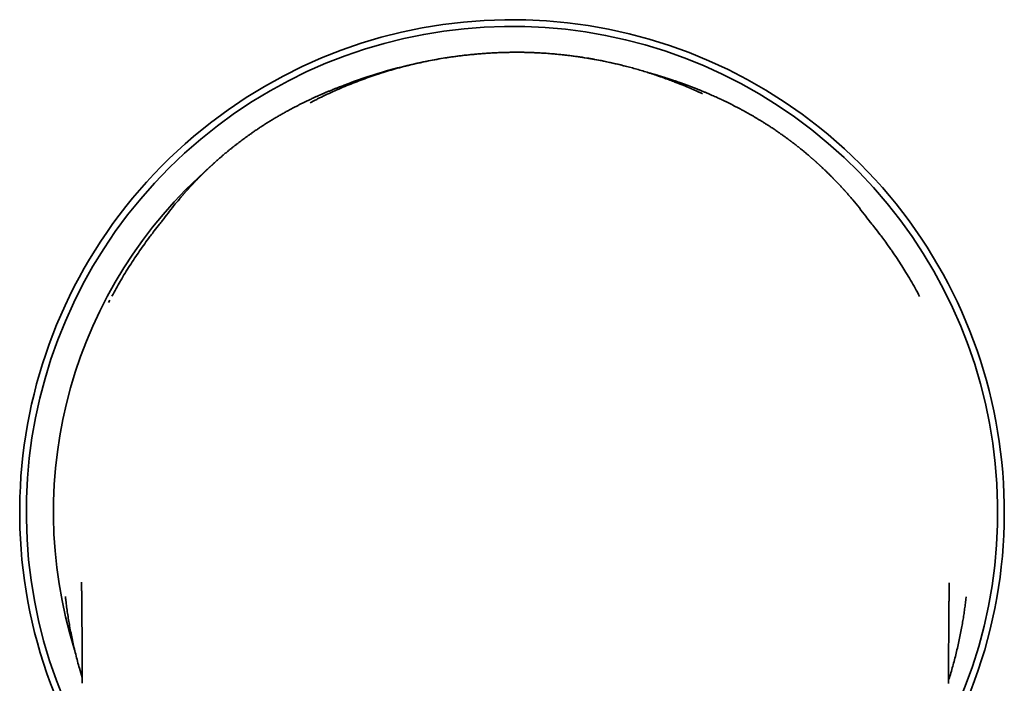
# Model space of a CAD drawing. Header units: millimetres. Extents: x 8 to 665, y 12 to 499.
# Tile 18 of 61: x 321 to 375, y 230 to 266. Entities that reach past the tile are written whole.
import ezdxf

# ---------------------------------------------------------------- set-up
doc = ezdxf.new("R2010")
doc.units = ezdxf.units.MM

msp = doc.modelspace()

# ---------------------------------------------------------------- linework, layer by layer
at = {"color": 7, "linetype": 'Continuous', "lineweight": 35}
for p, q in [((348.194, 263.985), (348.194, 263.984)), ((358.297, 261.762), (358.151, 261.831)), ((337.225, 261.354), (336.986, 261.232)), ((337.343, 261.411), (337.225, 261.353)), ((326.057, 250.456), (325.989, 250.323)), ((326.057, 250.456), (325.989, 250.323)), ((324.554, 229.554), (324.554, 229.55)), ((324.554, 229.55), (324.554, 229.553))]:
    msp.add_line(p, q, dxfattribs=at)
for radius, start, end in [(26.861, 332.3765, 209.2623), (26.5, 333.9308, 207.8207), (25.022, 101.2835, 111.4802), (25.022, 131.0812, 197.479)]:
    msp.add_arc((348, 238.9), radius, start, end, dxfattribs=at)
for points, knots in [([(348.194, 263.985), (347.882, 263.98), (347.257, 263.97), (346.323, 263.912), (345.393, 263.823), (344.469, 263.699), (343.551, 263.54), (342.641, 263.345), (341.74, 263.115), (340.848, 262.849), (339.965, 262.547), (339.092, 262.212), (338.233, 261.841), (337.611, 261.553), (337.281, 261.379), (337.226, 261.351)], [0, 0, 0, 0, 0.082322, 0.164506, 0.246552, 0.328465, 0.410254, 0.491933, 0.573526, 0.655282, 0.73728, 0.819424, 0.901617, 0.983759, 1, 1, 1, 1]), ([(345.909, 263.867), (345.755, 263.853), (345.296, 263.812), (344.575, 263.713), (343.745, 263.575), (342.99, 263.422), (342.399, 263.283), (342.061, 263.195), (341.942, 263.163), (341.912, 263.155), (341.883, 263.148), (341.862, 263.142), (341.851, 263.139), (341.849, 263.138)], [0, 0, 0, 0, 0.11265, 0.334181, 0.528853, 0.723293, 0.894237, 0.969414, 0.976797, 0.984179, 0.991561, 0.998943, 1, 1, 1, 1]), ([(348.194, 263.983), (348.089, 263.983), (347.829, 263.982), (347.414, 263.97), (346.951, 263.95), (346.488, 263.92), (346.141, 263.894), (345.948, 263.874), (345.909, 263.871)], [0, 0, 0, 0, 0.13783, 0.340723, 0.543459, 0.746053, 0.948518, 1, 1, 1, 1]), ([(358.402, 261.715), (358.361, 261.734), (358.216, 261.803), (357.961, 261.917), (357.628, 262.062), (357.271, 262.21), (356.93, 262.345), (356.613, 262.466), (356.395, 262.546), (356.236, 262.602), (356.141, 262.636), (356.045, 262.669), (355.955, 262.7), (355.678, 262.794), (355.22, 262.941), (354.584, 263.125), (353.974, 263.283), (353.39, 263.42), (352.87, 263.528), (352.53, 263.591), (352.364, 263.621), (352.319, 263.629), (352.275, 263.636), (352.23, 263.644), (352.186, 263.651), (352.136, 263.66), (351.935, 263.693), (351.592, 263.745), (351.118, 263.808), (350.672, 263.858), (350.256, 263.897), (349.874, 263.927), (349.528, 263.948), (349.218, 263.963), (348.943, 263.974), (348.704, 263.98), (348.502, 263.983), (348.336, 263.985), (348.237, 263.985), (348.194, 263.985)], [0, 0, 0, 0, 0.0127391, 0.0456526, 0.0794337, 0.116165, 0.1558373, 0.1836259, 0.2126848, 0.222079, 0.231598, 0.2412413, 0.2510089, 0.2586902, 0.3245481, 0.387995, 0.4469856, 0.5039126, 0.5587886, 0.5980409, 0.6023773, 0.6066998, 0.6110082, 0.6153026, 0.619583, 0.6238494, 0.6296341, 0.6776806, 0.7225735, 0.7656343, 0.8053185, 0.841617, 0.8745196, 0.9040152, 0.9300924, 0.9527396, 0.9719463, 0.9877026, 1, 1, 1, 1]), ([(348.855, 263.975), (348.843, 263.976), (348.7, 263.981), (348.48, 263.984), (348.272, 263.984), (348.194, 263.984)], [0, 0, 0, 0, 0.055311, 0.648221, 1, 1, 1, 1]), ([(350.116, 263.907), (350.062, 263.912), (349.894, 263.926), (349.621, 263.943), (349.356, 263.957), (349.205, 263.963), (349.159, 263.965)], [0, 0, 0, 0, 0.16977, 0.528317, 0.854924, 1, 1, 1, 1]), ([(354.258, 263.208), (354.252, 263.21), (354.046, 263.266), (353.625, 263.366), (353.043, 263.494), (352.636, 263.572), (352.416, 263.612), (352.335, 263.626), (352.254, 263.64), (352.17, 263.654), (351.956, 263.69), (351.619, 263.741), (351.168, 263.802), (350.741, 263.85), (350.424, 263.882), (350.251, 263.896), (350.213, 263.899)], [0, 0, 0, 0, 0.004535, 0.156246, 0.316007, 0.439317, 0.459101, 0.478994, 0.498999, 0.519114, 0.541308, 0.657853, 0.767483, 0.873468, 0.972054, 1, 1, 1, 1]), ([(340.764, 262.814), (340.755, 262.811), (340.686, 262.792), (340.561, 262.755), (340.388, 262.704), (340.22, 262.653), (340.056, 262.601), (339.886, 262.547), (339.712, 262.49), (339.532, 262.43), (339.359, 262.371), (339.224, 262.324), (339.126, 262.289), (339.062, 262.266), (339, 262.244), (338.949, 262.225), (338.907, 262.21), (338.874, 262.197), (338.838, 262.184), (338.797, 262.169), (338.75, 262.151), (338.698, 262.132), (338.644, 262.111), (338.586, 262.089), (338.528, 262.067), (338.471, 262.045), (338.391, 262.014), (338.289, 261.973), (338.176, 261.928), (338.077, 261.888), (337.992, 261.853), (337.909, 261.818), (337.831, 261.785), (337.757, 261.754), (337.687, 261.724), (337.621, 261.696), (337.561, 261.669), (337.51, 261.647), (337.463, 261.627), (337.414, 261.605), (337.354, 261.578), (337.284, 261.546), (337.207, 261.511), (337.125, 261.474), (337.038, 261.433), (336.934, 261.385), (336.812, 261.327), (336.67, 261.258), (336.521, 261.185), (336.368, 261.108), (336.213, 261.029), (336.057, 260.947), (335.894, 260.86), (335.721, 260.767), (335.54, 260.666), (335.352, 260.559), (335.161, 260.448), (334.971, 260.334), (334.784, 260.22), (334.604, 260.108), (334.432, 259.998), (334.267, 259.891), (334.109, 259.786), (333.959, 259.683), (333.815, 259.584), (333.678, 259.488), (333.549, 259.395), (333.427, 259.307), (333.312, 259.223), (333.205, 259.143), (333.114, 259.074), (333.037, 259.015), (332.974, 258.966), (332.913, 258.918), (332.851, 258.87), (332.794, 258.825), (332.739, 258.781), (332.687, 258.739), (332.63, 258.693), (332.569, 258.644), (332.505, 258.591), (332.434, 258.533), (332.36, 258.471), (332.284, 258.407), (332.212, 258.345), (332.143, 258.286), (332.076, 258.228), (332.007, 258.168), (331.934, 258.103), (331.869, 258.046), (331.817, 257.999), (331.778, 257.964), (331.741, 257.93), (331.706, 257.898), (331.677, 257.872), (331.653, 257.85), (331.631, 257.83), (331.607, 257.808), (331.579, 257.782), (331.548, 257.752), (331.514, 257.721), (331.478, 257.687), (331.443, 257.654), (331.411, 257.624), (331.383, 257.598), (331.359, 257.574), (331.335, 257.552), (331.312, 257.529), (331.287, 257.505), (331.259, 257.478), (331.228, 257.448), (331.195, 257.416), (331.16, 257.382), (331.125, 257.347), (331.09, 257.313), (331.055, 257.278), (331.021, 257.244), (330.988, 257.21), (330.955, 257.177), (330.924, 257.146), (330.893, 257.115), (330.864, 257.084), (330.83, 257.05), (330.796, 257.015), (330.762, 256.98), (330.732, 256.949), (330.705, 256.921), (330.681, 256.895), (330.655, 256.868), (330.626, 256.837), (330.595, 256.804), (330.564, 256.771), (330.536, 256.742), (330.51, 256.714), (330.486, 256.687), (330.46, 256.66), (330.434, 256.632), (330.406, 256.602), (330.375, 256.567), (330.34, 256.529), (330.303, 256.488), (330.265, 256.447), (330.228, 256.405), (330.193, 256.365), (330.159, 256.327), (330.128, 256.293), (330.098, 256.258), (330.067, 256.223), (330.035, 256.186), (330.004, 256.151), (329.973, 256.115), (329.939, 256.075), (329.901, 256.031), (329.87, 255.995), (329.853, 255.974), (329.849, 255.97)], [0, 0, 0, 0, 0.002077, 0.015943, 0.029315, 0.042383, 0.055203, 0.067777, 0.082281, 0.096445, 0.110251, 0.123475, 0.128665, 0.13375, 0.138728, 0.143426, 0.146171, 0.148755, 0.151369, 0.154671, 0.158718, 0.16266, 0.16712, 0.171859, 0.176523, 0.18111, 0.18562, 0.195942, 0.205831, 0.213034, 0.219989, 0.226694, 0.233149, 0.239173, 0.244641, 0.250374, 0.255336, 0.259527, 0.262949, 0.266681, 0.271779, 0.277669, 0.283996, 0.290759, 0.297926, 0.305466, 0.316444, 0.32813, 0.340526, 0.353637, 0.36615, 0.379257, 0.39296, 0.407264, 0.422899, 0.439174, 0.455315, 0.472089, 0.488322, 0.504011, 0.519156, 0.533755, 0.547808, 0.561313, 0.574271, 0.586684, 0.598552, 0.609679, 0.620257, 0.630202, 0.63951, 0.645868, 0.651895, 0.657591, 0.663348, 0.669606, 0.674116, 0.679209, 0.684811, 0.690815, 0.69722, 0.703698, 0.711791, 0.719281, 0.726653, 0.733708, 0.740226, 0.747184, 0.754827, 0.763111, 0.767272, 0.771357, 0.775368, 0.779122, 0.782375, 0.784579, 0.786751, 0.789357, 0.792406, 0.795734, 0.799546, 0.80346, 0.807442, 0.810994, 0.813948, 0.816472, 0.819059, 0.821742, 0.824375, 0.827436, 0.830927, 0.834779, 0.838436, 0.842747, 0.846663, 0.850294, 0.854679, 0.858383, 0.861888, 0.866072, 0.869148, 0.8726, 0.876515, 0.880892, 0.884657, 0.888435, 0.891635, 0.894241, 0.897308, 0.900808, 0.904741, 0.908658, 0.912023, 0.914838, 0.91816, 0.921166, 0.92426, 0.927692, 0.931577, 0.935984, 0.940734, 0.94568, 0.95025, 0.954862, 0.959337, 0.963297, 0.966764, 0.971135, 0.975405, 0.979262, 0.983245, 0.987766, 0.992882, 0.998524, 1, 1, 1, 1]), ([(366.381, 256.177), (366.377, 256.182), (366.366, 256.194), (366.345, 256.218), (366.317, 256.25), (366.283, 256.289), (366.246, 256.33), (366.207, 256.374), (366.171, 256.415), (366.14, 256.449), (366.117, 256.474), (366.096, 256.497), (366.075, 256.521), (366.051, 256.547), (366.019, 256.582), (365.982, 256.623), (365.94, 256.667), (365.901, 256.709), (365.866, 256.747), (365.832, 256.783), (365.804, 256.813), (365.781, 256.838), (365.76, 256.859), (365.738, 256.883), (365.708, 256.913), (365.673, 256.95), (365.634, 256.991), (365.597, 257.029), (365.564, 257.063), (365.533, 257.094), (365.505, 257.123), (365.475, 257.154), (365.442, 257.187), (365.404, 257.225), (365.363, 257.266), (365.316, 257.313), (365.266, 257.362), (365.216, 257.411), (365.169, 257.457), (365.122, 257.502), (365.075, 257.547), (365.028, 257.593), (364.976, 257.642), (364.927, 257.688), (364.883, 257.729), (364.849, 257.761), (364.82, 257.788), (364.794, 257.812), (364.771, 257.833), (364.747, 257.855), (364.72, 257.88), (364.689, 257.909), (364.655, 257.939), (364.621, 257.97), (364.587, 258.001), (364.551, 258.033), (364.515, 258.065), (364.48, 258.096), (364.447, 258.125), (364.415, 258.153), (364.382, 258.182), (364.346, 258.214), (364.299, 258.255), (364.24, 258.306), (364.172, 258.364), (364.106, 258.42), (364.043, 258.473), (363.98, 258.526), (363.914, 258.58), (363.845, 258.637), (363.775, 258.693), (363.715, 258.742), (363.664, 258.782), (363.624, 258.815), (363.584, 258.846), (363.543, 258.878), (363.501, 258.911), (363.461, 258.942), (363.423, 258.972), (363.388, 258.999), (363.351, 259.027), (363.312, 259.057), (363.277, 259.083), (363.249, 259.105), (363.23, 259.119), (363.216, 259.13), (363.207, 259.136), (363.2, 259.142), (363.188, 259.151), (363.169, 259.165), (363.142, 259.185), (363.109, 259.21), (363.068, 259.241), (363.019, 259.276), (362.964, 259.317), (362.9, 259.363), (362.83, 259.414), (362.754, 259.468), (362.674, 259.525), (362.589, 259.584), (362.498, 259.647), (362.4, 259.714), (362.296, 259.785), (362.171, 259.868), (362.029, 259.961), (361.873, 260.062), (361.719, 260.159), (361.568, 260.252), (361.421, 260.341), (361.277, 260.427), (361.137, 260.509), (360.986, 260.596), (360.825, 260.687), (360.655, 260.781), (360.492, 260.87), (360.336, 260.953), (360.186, 261.031), (360.062, 261.095), (359.961, 261.145), (359.883, 261.185), (359.807, 261.222), (359.734, 261.257), (359.668, 261.29), (359.609, 261.318), (359.558, 261.343), (359.517, 261.362), (359.485, 261.377), (359.462, 261.388), (359.443, 261.397), (359.429, 261.404), (359.415, 261.41), (359.397, 261.419), (359.373, 261.43), (359.343, 261.444), (359.28, 261.473), (359.184, 261.517), (359.056, 261.575), (358.918, 261.636), (358.771, 261.701), (358.617, 261.767), (358.461, 261.832), (358.307, 261.896), (358.184, 261.945), (358.092, 261.982), (358.032, 262.006), (357.976, 262.028), (357.925, 262.048), (357.881, 262.065), (357.845, 262.078), (357.818, 262.089), (357.798, 262.097), (357.78, 262.103), (357.76, 262.111), (357.734, 262.121), (357.703, 262.133), (357.666, 262.147), (357.621, 262.164), (357.567, 262.184), (357.508, 262.206), (357.447, 262.228), (357.389, 262.249), (357.331, 262.27), (357.253, 262.298), (357.155, 262.333), (357.047, 262.37), (356.952, 262.403), (356.863, 262.433), (356.769, 262.465), (356.669, 262.498), (356.564, 262.532), (356.467, 262.563), (356.383, 262.59), (356.317, 262.611), (356.258, 262.629), (356.21, 262.644), (356.171, 262.656), (356.139, 262.666), (356.105, 262.677), (356.061, 262.69), (356.006, 262.706), (355.942, 262.726), (355.877, 262.745), (355.81, 262.765), (355.743, 262.784), (355.674, 262.804), (355.564, 262.835), (355.463, 262.864), (355.385, 262.885), (355.372, 262.888)], [0, 0, 0, 0, 0.0017549, 0.0041496, 0.0084462, 0.0128562, 0.0175051, 0.0225307, 0.0281239, 0.0314712, 0.0343451, 0.03677, 0.0393882, 0.0424504, 0.0458565, 0.0512633, 0.056526, 0.0612877, 0.0655992, 0.0696604, 0.0735666, 0.0758772, 0.0782122, 0.0808894, 0.0840356, 0.0888183, 0.0936503, 0.0979615, 0.1018513, 0.1054499, 0.1087602, 0.1118828, 0.1159613, 0.1202084, 0.1249632, 0.1302999, 0.13632, 0.1419537, 0.1472252, 0.1524343, 0.1576141, 0.1628227, 0.1683247, 0.1747183, 0.1789594, 0.1826285, 0.1857557, 0.1884887, 0.1908495, 0.1932707, 0.1961673, 0.199539, 0.2033548, 0.2067966, 0.2104009, 0.2141678, 0.2180968, 0.2218345, 0.2250561, 0.2283378, 0.2317654, 0.2354343, 0.2393438, 0.2464523, 0.2534444, 0.2601872, 0.2663399, 0.2725259, 0.2791497, 0.2860268, 0.2929133, 0.299666, 0.3037756, 0.3076521, 0.31152, 0.3154249, 0.319383, 0.3236854, 0.3268312, 0.3301815, 0.3337363, 0.3374953, 0.3412353, 0.343619, 0.3454684, 0.3467836, 0.3475647, 0.3478756, 0.348987, 0.3507805, 0.353257, 0.3563799, 0.3601716, 0.3646317, 0.36976, 0.3755561, 0.3820197, 0.3891504, 0.3962724, 0.4039542, 0.4121953, 0.4209955, 0.4303544, 0.4402712, 0.4542936, 0.468167, 0.4816777, 0.494826, 0.507612, 0.5200361, 0.5320987, 0.5438004, 0.5588424, 0.5732485, 0.5870241, 0.6001744, 0.6127034, 0.6246152, 0.631347, 0.6378663, 0.6441738, 0.6502586, 0.6558139, 0.6607016, 0.6649213, 0.6684727, 0.6708277, 0.6727566, 0.6742593, 0.6753521, 0.6763031, 0.6777722, 0.6797595, 0.6822652, 0.6852896, 0.6953558, 0.7059125, 0.7169594, 0.7293393, 0.7420873, 0.7547427, 0.7672846, 0.7797115, 0.7846498, 0.7895694, 0.7942587, 0.7983545, 0.8018506, 0.8047471, 0.8070441, 0.8084283, 0.8096546, 0.8112895, 0.8133639, 0.8158777, 0.8188309, 0.8222235, 0.8267368, 0.8316804, 0.8365235, 0.8412271, 0.8457912, 0.8502159, 0.8600941, 0.8691978, 0.8758719, 0.8828623, 0.8902955, 0.898172, 0.9064921, 0.9152567, 0.9210526, 0.9262721, 0.9308929, 0.9349149, 0.9376546, 0.9400244, 0.9424742, 0.9455473, 0.9503978, 0.9554943, 0.9606497, 0.9658644, 0.9711385, 0.9764724, 0.9818663, 0.9970103, 1, 1, 1, 1]), ([(329.85, 255.969), (329.752, 255.852), (329.542, 255.601), (329.232, 255.206), (329.002, 254.902), (328.883, 254.734), (328.865, 254.709)], [0, 0, 0, 0, 0.286457, 0.613695, 0.940807, 1, 1, 1, 1]), ([(367.556, 254.69), (367.473, 254.806), (367.277, 255.076), (366.954, 255.49), (366.646, 255.87), (366.45, 256.095), (366.379, 256.175)], [0, 0, 0, 0, 0.225718, 0.528546, 0.831143, 1, 1, 1, 1]), ([(328.915, 254.779), (328.892, 254.751), (328.842, 254.69), (328.693, 254.51), (328.503, 254.269), (328.344, 254.059), (328.278, 253.972)], [0, 0, 0, 0, 0.105925, 0.230391, 0.681662, 1, 1, 1, 1]), ([(328.915, 254.779), (328.892, 254.751), (328.842, 254.69), (328.693, 254.51), (328.503, 254.269), (328.344, 254.059), (328.278, 253.972)], [0, 0, 0, 0, 0.105925, 0.230391, 0.681662, 1, 1, 1, 1]), ([(367.579, 254.673), (367.558, 254.7), (367.525, 254.741), (367.491, 254.781), (367.479, 254.796)], [0, 0, 0, 0, 0.636616, 1, 1, 1, 1]), ([(367.579, 254.673), (367.558, 254.7), (367.525, 254.741), (367.491, 254.781), (367.479, 254.796)], [0, 0, 0, 0, 0.636616, 1, 1, 1, 1]), ([(368.175, 253.91), (368.148, 253.946), (368.024, 254.115), (367.825, 254.37), (367.65, 254.585), (367.579, 254.673)], [0, 0, 0, 0, 0.140851, 0.649296, 1, 1, 1, 1]), ([(368.175, 253.91), (368.148, 253.946), (368.024, 254.115), (367.825, 254.37), (367.65, 254.585), (367.579, 254.673)], [0, 0, 0, 0, 0.140851, 0.649296, 1, 1, 1, 1]), ([(328.282, 253.969), (328.271, 253.955), (328.06, 253.687), (327.678, 253.147), (327.144, 252.345), (326.793, 251.787), (326.629, 251.492), (326.621, 251.478)], [0, 0, 0, 0, 0.018789, 0.340513, 0.662248, 0.984009, 1, 1, 1, 1]), ([(328.282, 253.969), (328.271, 253.955), (328.06, 253.687), (327.678, 253.147), (327.144, 252.345), (326.793, 251.787), (326.629, 251.492), (326.621, 251.478)], [0, 0, 0, 0, 0.018789, 0.340513, 0.662248, 0.984009, 1, 1, 1, 1]), ([(368.726, 253.147), (368.709, 253.173), (368.599, 253.334), (368.416, 253.589), (368.247, 253.815), (368.175, 253.91)], [0, 0, 0, 0, 0.098578, 0.6217348, 1, 1, 1, 1]), ([(368.726, 253.147), (368.709, 253.173), (368.599, 253.334), (368.416, 253.589), (368.247, 253.815), (368.175, 253.91)], [0, 0, 0, 0, 0.098578, 0.621735, 1, 1, 1, 1]), ([(369.27, 252.326), (369.269, 252.327), (369.101, 252.601), (368.919, 252.875), (368.727, 253.14), (368.723, 253.146)], [0, 0, 0, 0, 0.001796, 0.980856, 1, 1, 1, 1]), ([(369.27, 252.326), (369.269, 252.327), (369.101, 252.601), (368.919, 252.875), (368.727, 253.14), (368.723, 253.146)], [0, 0, 0, 0, 0.001796, 0.980856, 1, 1, 1, 1]), ([(370.242, 250.663), (370.162, 250.811), (370.002, 251.107), (369.752, 251.543), (369.51, 251.949), (369.347, 252.207), (369.273, 252.323)], [0, 0, 0, 0, 0.262286, 0.524038, 0.785363, 1, 1, 1, 1]), ([(370.242, 250.663), (370.162, 250.811), (370.002, 251.107), (369.752, 251.543), (369.51, 251.949), (369.347, 252.207), (369.273, 252.323)], [0, 0, 0, 0, 0.262286, 0.524038, 0.785363, 1, 1, 1, 1]), ([(326.62, 251.479), (326.546, 251.351), (326.394, 251.087), (326.249, 250.818), (326.173, 250.678)], [0, 0, 0, 0, 0.481275, 1, 1, 1, 1]), ([(326.62, 251.479), (326.546, 251.351), (326.394, 251.087), (326.249, 250.818), (326.173, 250.678)], [0, 0, 0, 0, 0.4812748, 1, 1, 1, 1]), ([(324.512, 235.061), (324.512, 235.057), (324.512, 235.049), (324.512, 235.037), (324.513, 235.02), (324.513, 234.999), (324.514, 234.976), (324.514, 234.959), (324.514, 234.946), (324.514, 234.936), (324.515, 234.922), (324.515, 234.905), (324.515, 234.885), (324.516, 234.864), (324.516, 234.846), (324.516, 234.829), (324.517, 234.815), (324.517, 234.803), (324.517, 234.792), (324.517, 234.779), (324.518, 234.762), (324.518, 234.744), (324.518, 234.727), (324.519, 234.713), (324.519, 234.7), (324.519, 234.686), (324.519, 234.668), (324.52, 234.649), (324.52, 234.63), (324.52, 234.613), (324.52, 234.595), (324.521, 234.572), (324.521, 234.543), (324.522, 234.511), (324.522, 234.479), (324.523, 234.449), (324.523, 234.419), (324.523, 234.385), (324.524, 234.347), (324.524, 234.307), (324.525, 234.267), (324.525, 234.233), (324.526, 234.204), (324.526, 234.179), (324.526, 234.154), (324.527, 234.126), (324.527, 234.093), (324.527, 234.053), (324.528, 234.007), (324.528, 233.959), (324.529, 233.91), (324.529, 233.863), (324.53, 233.82), (324.53, 233.779), (324.53, 233.739), (324.531, 233.7), (324.531, 233.663), (324.531, 233.623), (324.532, 233.578), (324.532, 233.527), (324.533, 233.476), (324.533, 233.428), (324.533, 233.389), (324.533, 233.359), (324.534, 233.336), (324.534, 233.312), (324.534, 233.283), (324.534, 233.244), (324.535, 233.198), (324.535, 233.145), (324.535, 233.098), (324.536, 233.055), (324.536, 233.02), (324.536, 232.987), (324.536, 232.96), (324.536, 232.937), (324.536, 232.917), (324.537, 232.895), (324.537, 232.866), (324.537, 232.828), (324.537, 232.783), (324.538, 232.735), (324.538, 232.684), (324.538, 232.632), (324.539, 232.582), (324.539, 232.536), (324.539, 232.498), (324.539, 232.467), (324.539, 232.441), (324.54, 232.419), (324.54, 232.394), (324.54, 232.362), (324.54, 232.325), (324.54, 232.284), (324.541, 232.243), (324.541, 232.202), (324.541, 232.161), (324.541, 232.121), (324.542, 232.084), (324.542, 232.05), (324.542, 232.02), (324.542, 231.992), (324.542, 231.966), (324.542, 231.939), (324.543, 231.91), (324.543, 231.876), (324.543, 231.839), (324.543, 231.801), (324.543, 231.764), (324.544, 231.729), (324.544, 231.685), (324.544, 231.635), (324.544, 231.578), (324.545, 231.526), (324.545, 231.481), (324.545, 231.445), (324.545, 231.419), (324.546, 231.4), (324.546, 231.383), (324.546, 231.361), (324.546, 231.327), (324.546, 231.282), (324.546, 231.231), (324.547, 231.181), (324.547, 231.135), (324.547, 231.088), (324.548, 231.038), (324.548, 230.983), (324.548, 230.924), (324.548, 230.871), (324.549, 230.827), (324.549, 230.796), (324.549, 230.77), (324.549, 230.75), (324.549, 230.734), (324.549, 230.718), (324.549, 230.695), (324.55, 230.664), (324.55, 230.625), (324.55, 230.579), (324.551, 230.516), (324.551, 230.434), (324.552, 230.336), (324.552, 230.252), (324.552, 230.187), (324.553, 230.142), (324.553, 230.102), (324.553, 230.072), (324.553, 230.051), (324.553, 230.038), (324.553, 230.028), (324.553, 230.019), (324.553, 230.007), (324.554, 229.99), (324.554, 229.969), (324.554, 229.942), (324.554, 229.91), (324.554, 229.874), (324.555, 229.828), (324.555, 229.774), (324.555, 229.71), (324.556, 229.638), (324.556, 229.585), (324.556, 229.556), (324.556, 229.554)], [0, 0, 0, 0, 0.002994, 0.006619, 0.010582, 0.017039, 0.02365, 0.028876, 0.031256, 0.033873, 0.037308, 0.041561, 0.047519, 0.053054, 0.05785, 0.061963, 0.065536, 0.068578, 0.071126, 0.074298, 0.078497, 0.083489, 0.087755, 0.091024, 0.093796, 0.097208, 0.101538, 0.106599, 0.111192, 0.1151, 0.118333, 0.124236, 0.131203, 0.138744, 0.146374, 0.153008, 0.158947, 0.166637, 0.175272, 0.184156, 0.192719, 0.200821, 0.20624, 0.211022, 0.216243, 0.221969, 0.228197, 0.23676, 0.245989, 0.255883, 0.265965, 0.275065, 0.283091, 0.290939, 0.298768, 0.306345, 0.31324, 0.319938, 0.328502, 0.338394, 0.34782, 0.356687, 0.364595, 0.369162, 0.372901, 0.377071, 0.382168, 0.388191, 0.397224, 0.406458, 0.41576, 0.422028, 0.428327, 0.434129, 0.438884, 0.442593, 0.445698, 0.449424, 0.453842, 0.460807, 0.468727, 0.476999, 0.485604, 0.494541, 0.503811, 0.511182, 0.517634, 0.522986, 0.527237, 0.5305, 0.53435, 0.539803, 0.546469, 0.553384, 0.560287, 0.567181, 0.574064, 0.580938, 0.587056, 0.592675, 0.597787, 0.602394, 0.606495, 0.610809, 0.615575, 0.621338, 0.62775, 0.634013, 0.640093, 0.645993, 0.651711, 0.661723, 0.671126, 0.67973, 0.687224, 0.693293, 0.697938, 0.700011, 0.702496, 0.70613, 0.710913, 0.719506, 0.728102, 0.736195, 0.743785, 0.750874, 0.759247, 0.7682, 0.777899, 0.788345, 0.794105, 0.799336, 0.803577, 0.806827, 0.809086, 0.811007, 0.814951, 0.820074, 0.826378, 0.833862, 0.842366, 0.85741, 0.873418, 0.890391, 0.897808, 0.905355, 0.911998, 0.917281, 0.919905, 0.921992, 0.923542, 0.924728, 0.92664, 0.929294, 0.932767, 0.937061, 0.942174, 0.948107, 0.954861, 0.964047, 0.974415, 0.985964, 0.998693, 1, 1, 1, 1]), ([(324.512, 235.06), (324.512, 235.057), (324.512, 235.047), (324.513, 235.026), (324.513, 235.001), (324.514, 234.976), (324.514, 234.955), (324.514, 234.938), (324.515, 234.922), (324.515, 234.907), (324.515, 234.892), (324.516, 234.876), (324.516, 234.86), (324.516, 234.846), (324.516, 234.834), (324.517, 234.824), (324.517, 234.813), (324.517, 234.798), (324.517, 234.778), (324.518, 234.755), (324.518, 234.73), (324.519, 234.708), (324.519, 234.687), (324.519, 234.657), (324.52, 234.617), (324.521, 234.562), (324.522, 234.506), (324.523, 234.445), (324.523, 234.392), (324.524, 234.339), (324.525, 234.297), (324.525, 234.257), (324.525, 234.224), (324.526, 234.189), (324.526, 234.149), (324.527, 234.108), (324.527, 234.067), (324.528, 234.029), (324.528, 233.994), (324.528, 233.964), (324.529, 233.939), (324.529, 233.918), (324.529, 233.899), (324.529, 233.881), (324.529, 233.861), (324.529, 233.839), (324.53, 233.813), (324.53, 233.783), (324.53, 233.745), (324.531, 233.701), (324.531, 233.654), (324.531, 233.611), (324.532, 233.576), (324.532, 233.547), (324.532, 233.52), (324.532, 233.488), (324.533, 233.453), (324.533, 233.418), (324.533, 233.377), (324.534, 233.333), (324.534, 233.287), (324.534, 233.251), (324.534, 233.222), (324.535, 233.196), (324.535, 233.162), (324.535, 233.124), (324.535, 233.085), (324.536, 233.04), (324.536, 232.993), (324.536, 232.944), (324.537, 232.906), (324.537, 232.877), (324.537, 232.857), (324.537, 232.84), (324.537, 232.824), (324.537, 232.806), (324.537, 232.785), (324.538, 232.759), (324.538, 232.728), (324.538, 232.685), (324.538, 232.634), (324.539, 232.578), (324.539, 232.529), (324.539, 232.485), (324.539, 232.444), (324.54, 232.406), (324.54, 232.368), (324.54, 232.328), (324.54, 232.281), (324.541, 232.227), (324.541, 232.168), (324.541, 232.108), (324.542, 232.05), (324.542, 231.996), (324.542, 231.948), (324.543, 231.907), (324.543, 231.871), (324.543, 231.841), (324.543, 231.819), (324.543, 231.801), (324.543, 231.784), (324.543, 231.761), (324.544, 231.734), (324.544, 231.702), (324.544, 231.668), (324.544, 231.617), (324.545, 231.551), (324.545, 231.482), (324.545, 231.43), (324.546, 231.39), (324.546, 231.349), (324.546, 231.308), (324.546, 231.267), (324.546, 231.228), (324.547, 231.194), (324.547, 231.163), (324.547, 231.131), (324.547, 231.095), (324.547, 231.055), (324.548, 230.998), (324.548, 230.925), (324.549, 230.835), (324.549, 230.756), (324.55, 230.692), (324.55, 230.645), (324.55, 230.603), (324.55, 230.567), (324.55, 230.54), (324.55, 230.52), (324.551, 230.504), (324.551, 230.486), (324.551, 230.462), (324.551, 230.431), (324.551, 230.393), (324.551, 230.352), (324.552, 230.31), (324.552, 230.25), (324.552, 230.176), (324.553, 230.089), (324.553, 230.013), (324.554, 229.947), (324.554, 229.891), (324.554, 229.842), (324.555, 229.808), (324.555, 229.785), (324.555, 229.773), (324.555, 229.762), (324.555, 229.75), (324.555, 229.735), (324.555, 229.713), (324.555, 229.683), (324.556, 229.643), (324.556, 229.599), (324.556, 229.568), (324.556, 229.553)], [0, 0, 0, 0, 0.002724, 0.008785, 0.01683, 0.023664, 0.029099, 0.033629, 0.037754, 0.041716, 0.045195, 0.049503, 0.053978, 0.057714, 0.060708, 0.062978, 0.065676, 0.069233, 0.073649, 0.080778, 0.086979, 0.092209, 0.097095, 0.101766, 0.114262, 0.125541, 0.140866, 0.152811, 0.167311, 0.175959, 0.187598, 0.194807, 0.201926, 0.209467, 0.217532, 0.226315, 0.234061, 0.242076, 0.249157, 0.255251, 0.260359, 0.264023, 0.267685, 0.271346, 0.275005, 0.279072, 0.284052, 0.289946, 0.296349, 0.305938, 0.31492, 0.323153, 0.330168, 0.334345, 0.339246, 0.345036, 0.35161, 0.3581, 0.364319, 0.373542, 0.381942, 0.388999, 0.392617, 0.397207, 0.403016, 0.410006, 0.417069, 0.423689, 0.433198, 0.441617, 0.448939, 0.452788, 0.456225, 0.459251, 0.461865, 0.464589, 0.46816, 0.472625, 0.477986, 0.484057, 0.49451, 0.503927, 0.512307, 0.519666, 0.526488, 0.532907, 0.539047, 0.545551, 0.553369, 0.562685, 0.572853, 0.582845, 0.592633, 0.602219, 0.609609, 0.616628, 0.622626, 0.627568, 0.631455, 0.633678, 0.63649, 0.640182, 0.644754, 0.650202, 0.655922, 0.661462, 0.675772, 0.688726, 0.695159, 0.701712, 0.708394, 0.715205, 0.722145, 0.728697, 0.73413, 0.738896, 0.743925, 0.749782, 0.756468, 0.763975, 0.77759, 0.792285, 0.808063, 0.815876, 0.823801, 0.83078, 0.836575, 0.841188, 0.844058, 0.846207, 0.848952, 0.852853, 0.857911, 0.864004, 0.871032, 0.878001, 0.884759, 0.899998, 0.914039, 0.926884, 0.936881, 0.945869, 0.953793, 0.960654, 0.962704, 0.964636, 0.96645, 0.968159, 0.970432, 0.97364, 0.978726, 0.985159, 0.99294, 1, 1, 1, 1]), ([(371.813, 229.534), (371.813, 229.563), (371.813, 229.619), (371.814, 229.698), (371.814, 229.769), (371.814, 229.833), (371.815, 229.887), (371.815, 229.932), (371.815, 229.969), (371.815, 230.001), (371.816, 230.029), (371.816, 230.052), (371.816, 230.068), (371.816, 230.08), (371.816, 230.092), (371.816, 230.108), (371.816, 230.129), (371.816, 230.156), (371.817, 230.189), (371.817, 230.225), (371.817, 230.262), (371.817, 230.323), (371.818, 230.403), (371.818, 230.501), (371.819, 230.579), (371.819, 230.637), (371.819, 230.676), (371.819, 230.709), (371.82, 230.736), (371.82, 230.756), (371.82, 230.771), (371.82, 230.787), (371.82, 230.805), (371.82, 230.829), (371.82, 230.858), (371.82, 230.89), (371.821, 230.924), (371.821, 230.956), (371.821, 230.988), (371.821, 231.018), (371.821, 231.055), (371.822, 231.1), (371.822, 231.155), (371.822, 231.213), (371.823, 231.265), (371.823, 231.31), (371.823, 231.346), (371.823, 231.38), (371.823, 231.408), (371.823, 231.431), (371.824, 231.45), (371.824, 231.47), (371.824, 231.496), (371.824, 231.528), (371.824, 231.567), (371.825, 231.629), (371.825, 231.715), (371.826, 231.803), (371.826, 231.874), (371.826, 231.923), (371.827, 231.966), (371.827, 232.001), (371.827, 232.033), (371.827, 232.066), (371.827, 232.104), (371.828, 232.141), (371.828, 232.179), (371.828, 232.215), (371.828, 232.252), (371.829, 232.291), (371.829, 232.332), (371.829, 232.371), (371.829, 232.405), (371.829, 232.431), (371.83, 232.449), (371.83, 232.466), (371.83, 232.483), (371.83, 232.503), (371.83, 232.525), (371.83, 232.564), (371.831, 232.617), (371.831, 232.684), (371.832, 232.739), (371.832, 232.781), (371.832, 232.808), (371.832, 232.831), (371.832, 232.849), (371.833, 232.872), (371.833, 232.901), (371.833, 232.941), (371.833, 232.985), (371.834, 233.032), (371.834, 233.08), (371.835, 233.128), (371.835, 233.175), (371.835, 233.217), (371.836, 233.257), (371.836, 233.294), (371.836, 233.331), (371.837, 233.381), (371.837, 233.443), (371.838, 233.514), (371.839, 233.581), (371.839, 233.644), (371.84, 233.707), (371.841, 233.777), (371.841, 233.838), (371.842, 233.887), (371.842, 233.919), (371.843, 233.947), (371.843, 233.973), (371.843, 233.999), (371.844, 234.024), (371.844, 234.046), (371.844, 234.066), (371.844, 234.086), (371.845, 234.109), (371.845, 234.134), (371.846, 234.178), (371.847, 234.239), (371.848, 234.319), (371.849, 234.402), (371.85, 234.481), (371.852, 234.561), (371.853, 234.636), (371.854, 234.707), (371.856, 234.775), (371.857, 234.836), (371.858, 234.897), (371.86, 234.953), (371.861, 234.998), (371.861, 235.022), (371.861, 235.029)], [0, 0, 0, 0, 0.0138512, 0.0265059, 0.037964, 0.0482258, 0.0572911, 0.0639318, 0.0697417, 0.074721, 0.0795997, 0.0832824, 0.0857691, 0.0871948, 0.0889776, 0.0914959, 0.0947497, 0.0991783, 0.1044968, 0.1105771, 0.1166455, 0.1225719, 0.1396648, 0.1554557, 0.1699454, 0.177107, 0.1834239, 0.1888463, 0.1933742, 0.1963042, 0.1986821, 0.2007711, 0.2038755, 0.2076548, 0.2123847, 0.2179172, 0.2233872, 0.2286543, 0.2337187, 0.2385802, 0.2432389, 0.251948, 0.2605085, 0.2699666, 0.2803357, 0.2861308, 0.292176, 0.2979234, 0.302625, 0.3062766, 0.3088781, 0.311996, 0.3161788, 0.3214918, 0.3279353, 0.3355089, 0.3522057, 0.3704206, 0.3790433, 0.3877568, 0.3949241, 0.4002378, 0.4052895, 0.4109339, 0.4171711, 0.4239985, 0.429887, 0.4360056, 0.4423547, 0.4489345, 0.4557451, 0.4627576, 0.4689428, 0.472864, 0.4759589, 0.4784623, 0.481353, 0.484739, 0.4886205, 0.4929977, 0.5044623, 0.5161056, 0.5278245, 0.5332702, 0.5379831, 0.5418532, 0.5448839, 0.5478218, 0.5535969, 0.560618, 0.5686961, 0.5770716, 0.5856659, 0.59448, 0.602839, 0.6106007, 0.6175723, 0.6243549, 0.6309785, 0.6381727, 0.6516893, 0.6655542, 0.6776739, 0.6894606, 0.7015342, 0.7144761, 0.7299884, 0.7373949, 0.7437953, 0.7491884, 0.7542358, 0.7595243, 0.7650548, 0.7693152, 0.7732111, 0.7770372, 0.7818228, 0.7875653, 0.7927855, 0.8092935, 0.8261769, 0.8451029, 0.8643308, 0.8799605, 0.9001889, 0.9177611, 0.9316292, 0.9507045, 0.96332, 0.9798427, 0.9948444, 1, 1, 1, 1]), ([(371.83, 232.473), (371.83, 232.476), (371.83, 232.495), (371.83, 232.531), (371.831, 232.582), (371.831, 232.638), (371.831, 232.689), (371.832, 232.734), (371.832, 232.767), (371.832, 232.792), (371.832, 232.813), (371.832, 232.833), (371.833, 232.854), (371.833, 232.883), (371.833, 232.918), (371.833, 232.961), (371.834, 233.007), (371.834, 233.051), (371.835, 233.094), (371.835, 233.134), (371.835, 233.17), (371.835, 233.201), (371.836, 233.23), (371.836, 233.261), (371.836, 233.298), (371.837, 233.337), (371.837, 233.378), (371.837, 233.42), (371.838, 233.46), (371.838, 233.498), (371.838, 233.531), (371.839, 233.56), (371.839, 233.591), (371.839, 233.622), (371.84, 233.653), (371.84, 233.684), (371.84, 233.717), (371.841, 233.753), (371.841, 233.788), (371.841, 233.819), (371.842, 233.844), (371.842, 233.87), (371.842, 233.897), (371.843, 233.928), (371.843, 233.962), (371.843, 234), (371.844, 234.036), (371.844, 234.067), (371.845, 234.092), (371.845, 234.117), (371.845, 234.144), (371.846, 234.173), (371.846, 234.209), (371.847, 234.251), (371.847, 234.286), (371.848, 234.325), (371.848, 234.365), (371.849, 234.402), (371.85, 234.441), (371.85, 234.478), (371.851, 234.513), (371.851, 234.538), (371.851, 234.556), (371.852, 234.576), (371.852, 234.595), (371.852, 234.613), (371.853, 234.63), (371.853, 234.647), (371.853, 234.665), (371.854, 234.685), (371.854, 234.707), (371.855, 234.728), (371.855, 234.747), (371.855, 234.763), (371.856, 234.776), (371.856, 234.79), (371.856, 234.808), (371.857, 234.826), (371.857, 234.843), (371.857, 234.856), (371.858, 234.867), (371.858, 234.878), (371.858, 234.89), (371.858, 234.904), (371.859, 234.921), (371.859, 234.939), (371.86, 234.959), (371.86, 234.979), (371.86, 234.996), (371.861, 235.011), (371.861, 235.021), (371.861, 235.026), (371.861, 235.027)], [0, 0, 0, 0, 0.003317, 0.018404, 0.035035, 0.05322, 0.072961, 0.086019, 0.096957, 0.10538, 0.111404, 0.117484, 0.124604, 0.132765, 0.145685, 0.160052, 0.175206, 0.191145, 0.204464, 0.218276, 0.230968, 0.241386, 0.249559, 0.260363, 0.273257, 0.287823, 0.301947, 0.31647, 0.331362, 0.344941, 0.356239, 0.366166, 0.377139, 0.389296, 0.399821, 0.411282, 0.423681, 0.43702, 0.450729, 0.46245, 0.471925, 0.479444, 0.49114, 0.502981, 0.515625, 0.530427, 0.547419, 0.558243, 0.567563, 0.576686, 0.588031, 0.600529, 0.611729, 0.629651, 0.648221, 0.662859, 0.680575, 0.699477, 0.711337, 0.730849, 0.749833, 0.757136, 0.765217, 0.774406, 0.784146, 0.792398, 0.799351, 0.807403, 0.816121, 0.825825, 0.836197, 0.847095, 0.85662, 0.864179, 0.869828, 0.876412, 0.88514, 0.895516, 0.904219, 0.910633, 0.915453, 0.921166, 0.927442, 0.934282, 0.942557, 0.953073, 0.963553, 0.974671, 0.984047, 0.991556, 0.997915, 1, 1, 1, 1]), ([(323.629, 234.292), (323.638, 234.218), (323.66, 234.027), (323.7, 233.719), (323.749, 233.369), (323.803, 233.018), (323.844, 232.784), (323.865, 232.667)], [0, 0, 0, 0, 0.136516, 0.351808, 0.56741, 0.783434, 1, 1, 1, 1]), ([(372.545, 232.65), (372.564, 232.757), (372.601, 232.969), (372.651, 233.287), (372.697, 233.605), (372.739, 233.921), (372.767, 234.145), (372.78, 234.263), (372.782, 234.276)], [0, 0, 0, 0, 0.1968424, 0.392754, 0.5878387, 0.782193, 0.9759068, 1, 1, 1, 1]), ([(323.865, 232.667), (323.913, 232.41), (324.011, 231.895), (324.19, 231.131), (324.37, 230.452), (324.501, 230.032), (324.554, 229.861)], [0, 0, 0, 0, 0.271597, 0.54311, 0.814515, 1, 1, 1, 1]), ([(371.814, 229.704), (371.821, 229.725), (371.907, 229.98), (372.049, 230.477), (372.24, 231.193), (372.406, 231.918), (372.499, 232.406), (372.545, 232.65)], [0, 0, 0, 0, 0.022489, 0.265699, 0.509572, 0.754284, 1, 1, 1, 1])]:
    msp.add_open_spline(points, degree=3, knots=knots, dxfattribs=at)

doc.saveas('drawing.dxf')
